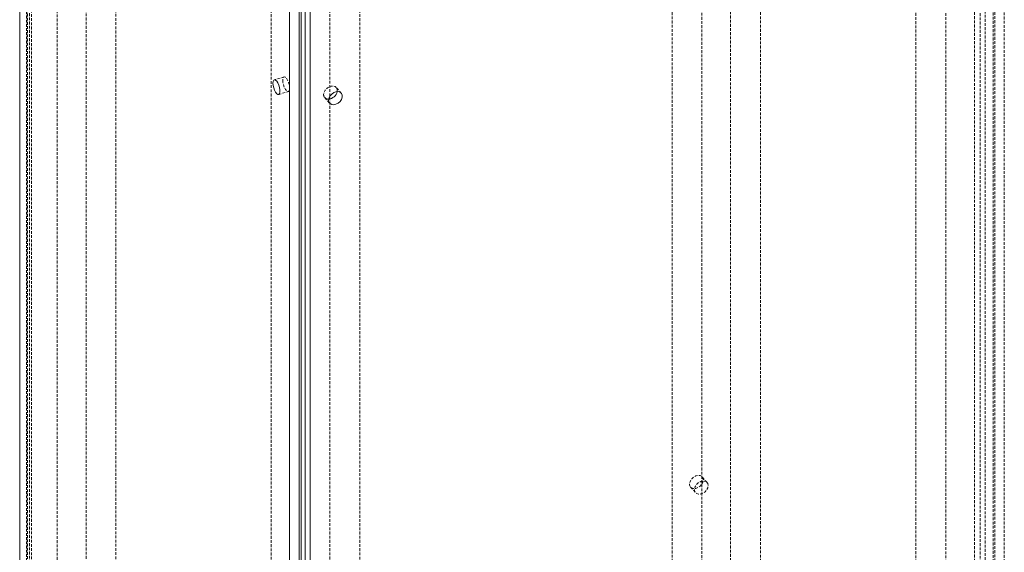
# Model space of a CAD drawing. Header units: millimetres. Extents: x 1529 to 6255, y 1713 to 5797.
# Tile 22 of 82: x 4524 to 4973, y 4710 to 4953. Entities that reach past the tile are written whole.
import ezdxf

# ---------------------------------------------------------------- set-up
doc = ezdxf.new("R2010")
doc.units = ezdxf.units.MM
doc.linetypes.add('HIDDEN', pattern=[1.905, 1.27, -0.635])

msp = doc.modelspace()

# ---------------------------------------------------------------- linework, layer by layer
at = {"color": 7, "linetype": 'HIDDEN', "lineweight": 0}
for p, q in [((4969.025, 5268.761), (4969.025, 4700.448)), ((4962.216, 5268.138), (4962.216, 4699.826)), ((4964.486, 5265.566), (4964.486, 4697.254)), ((4968.243, 4697.597), (4968.243, 5265.91)), ((4848.429, 5200.4), (4848.429, 4694.145)), ((4821.699, 4686.283), (4821.699, 5192.538)), ((4862.049, 4678.714), (4862.049, 5184.969)), ((4835.319, 4670.852), (4835.319, 5177.107)), ((4527.179, 5135.64), (4527.179, 4571.863)), ((4528.575, 4567.738), (4528.575, 5136.05)), ((4529.449, 4569.291), (4529.449, 5137.603)), ((4554.397, 4607.658), (4554.397, 5113.913)), ((4527.667, 5106.051), (4527.667, 4599.795)), ((4568.017, 4592.227), (4568.017, 5098.482)), ((4541.287, 4584.364), (4541.287, 5090.62)), ((4959.657, 5074.381), (4959.657, 4568.125)), ((4932.927, 4560.263), (4932.927, 5066.518)), ((4973.277, 5058.949), (4973.277, 4552.694)), ((4946.547, 5051.087), (4946.547, 4544.832)), ((4665.625, 4481.638), (4665.625, 4987.893)), ((4638.895, 4980.031), (4638.895, 4473.775)), ((4679.245, 4972.462), (4679.245, 4466.207)), ((4644.717, 4926.68), (4640.262, 4925.37)), ((4642.237, 4918.654), (4646.692, 4919.965)), ((4670.774, 4919.283), (4668.504, 4921.854)), ((4663.255, 4917.222), (4665.525, 4914.65)), ((4837.688, 4741.522), (4835.418, 4744.094)), ((4830.17, 4739.462), (4832.44, 4736.89))]:
    msp.add_line(p, q, dxfattribs=at)
at = {"color": 7, "linetype": 'Continuous', "lineweight": 15}
for p, q in [((4524.12, 5134.74), (4524.12, 4566.427)), ((4647.151, 4995.346), (4647.151, 4427.034)), ((4651.606, 4996.657), (4651.606, 4428.344)), ((4654.296, 4996.152), (4654.296, 4427.84)), ((4656.566, 4425.268), (4656.566, 4993.58)), ((4652.514, 4964.6), (4652.514, 4458.344))]:
    msp.add_line(p, q, dxfattribs=at)
at = {"color": 7, "linetype": 'Continuous', "lineweight": 15, "flags": 128}
for points in [[(4639.66, 4923.812), (4639.746, 4924.643), (4639.995, 4925.188), (4640.38, 4925.389), (4640.859, 4925.225), (4641.381, 4924.712), (4641.888, 4923.906), (4642.326, 4922.895), (4642.647, 4921.789), (4642.817, 4920.707), (4642.817, 4919.766), (4642.647, 4919.069), (4642.326, 4918.69), (4641.888, 4918.672), (4641.381, 4919.015), (4640.859, 4919.684), (4640.38, 4920.604), (4639.995, 4921.677), (4639.746, 4922.787), (4639.66, 4923.812)], [(4665.031, 4916.049), (4665.2, 4915.171), (4665.689, 4914.487), (4666.444, 4914.072), (4667.384, 4913.971), (4668.407, 4914.194), (4669.402, 4914.718), (4670.262, 4915.485), (4670.892, 4916.413), (4671.225, 4917.401), (4671.225, 4918.342), (4670.892, 4919.133), (4670.262, 4919.69), (4669.402, 4919.952), (4668.407, 4919.89), (4667.384, 4919.512), (4666.444, 4918.857), (4665.689, 4917.998), (4665.2, 4917.027), (4665.031, 4916.049)]]:
    msp.add_lwpolyline(points, dxfattribs=at)
at = {"color": 7, "linetype": 'HIDDEN', "lineweight": 0, "flags": 128}
for points in [[(4644.115, 4925.123), (4644.202, 4924.097), (4644.45, 4922.988), (4644.835, 4921.915), (4645.314, 4920.994), (4645.836, 4920.326), (4646.343, 4919.982), (4646.781, 4920.001), (4647.102, 4920.379), (4647.272, 4921.076), (4647.272, 4922.017), (4647.102, 4923.099), (4646.781, 4924.206), (4646.343, 4925.217), (4645.836, 4926.022), (4645.314, 4926.535), (4644.835, 4926.7), (4644.45, 4926.499), (4644.202, 4925.953), (4644.115, 4925.123)], [(4668.954, 4919.964), (4668.956, 4919.973), (4668.956, 4920.914), (4668.622, 4921.705), (4667.992, 4922.262), (4667.132, 4922.524), (4666.137, 4922.462), (4665.114, 4922.084), (4664.174, 4921.429), (4663.419, 4920.57), (4662.93, 4919.599), (4662.761, 4918.621), (4662.761, 4918.621)], [(4835.913, 4742.695), (4835.744, 4743.574), (4835.255, 4744.257), (4834.5, 4744.672), (4833.56, 4744.774), (4832.537, 4744.551), (4831.542, 4744.027), (4830.682, 4743.26), (4830.052, 4742.332), (4829.718, 4741.344), (4829.718, 4740.403), (4830.052, 4739.611), (4830.682, 4739.054), (4831.542, 4738.793), (4832.537, 4738.854), (4833.56, 4739.233), (4834.5, 4739.887), (4835.255, 4740.747), (4835.744, 4741.718), (4835.913, 4742.695)], [(4838.183, 4740.124), (4838.014, 4741.002), (4837.525, 4741.686), (4836.77, 4742.101), (4835.83, 4742.202), (4834.807, 4741.979), (4833.812, 4741.455), (4832.952, 4740.688), (4832.322, 4739.76), (4831.988, 4738.772), (4831.988, 4737.831), (4832.322, 4737.039), (4832.952, 4736.482), (4833.812, 4736.221), (4834.807, 4736.283), (4835.83, 4736.661), (4836.77, 4737.316), (4837.525, 4738.175), (4838.014, 4739.146), (4838.183, 4740.124)]]:
    msp.add_lwpolyline(points, dxfattribs=at)
at = {"color": 7, "linetype": 'HIDDEN', "lineweight": 0}
msp.add_arc((4664.817, 4918.581), 2.057, 178.88141, 277.20068, dxfattribs=at)
at = {"color": 7, "linetype": 'Continuous', "lineweight": 15}
msp.add_arc((4664.739, 4920.831), 4.303, 274.48079, 348.38368, dxfattribs=at)

doc.saveas('drawing.dxf')
